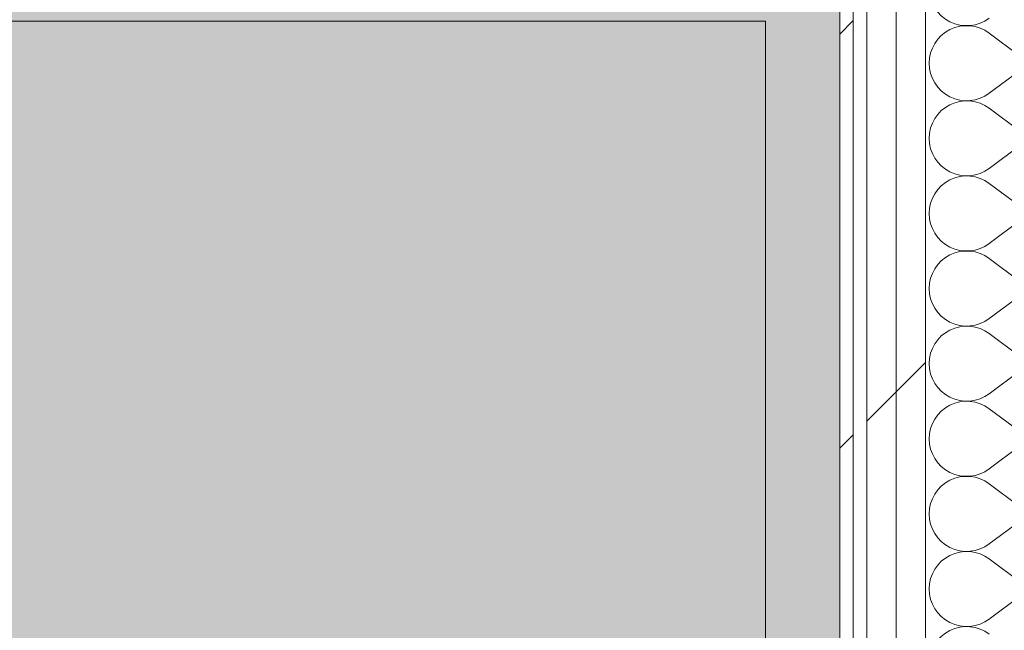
# Model space of a CAD drawing. Header units: millimetres. Extents: x -30280 to 19093, y -19247 to 4746.
# Tile 84 of 166: x -16500 to -16063, y 1248 to 1519. Entities that reach past the tile are written whole.
import ezdxf
from ezdxf.enums import TextEntityAlignment as Align

# ---------------------------------------------------------------- set-up
doc = ezdxf.new("R2010")
doc.units = ezdxf.units.MM
doc.header["$MEASUREMENT"] = 0
doc.linetypes.add('Wipeout_Contour', pattern=[1000, 0, -1000])
doc.layers.add('Nuevo_05_AUX_Treball', color=7, linetype='Continuous')
doc.layers.add('Nuevo_08_E_Envans secs', color=7, linetype='Continuous')
for name, color, linetype, lineweight, true_color in [('Nuevo_05_AUX_Treball_Pluma_Nº__3', 7, 'Continuous', 5, 0xa4a4a4), ('Nuevo_08_E_Envans secs_Pluma_Nº__102', 7, 'Continuous', 5, 0xcccccc), ('Nuevo_08_E_Envans secs_Pluma_Nº__171', 171, 'Continuous', 13, 0xaaaaff), ('Nuevo_08_E_Envans secs_Pluma_Nº__177', 7, 'Continuous', 15, 0xf7e046)]:
    doc.layers.add(name, color=color, linetype=linetype, lineweight=lineweight, true_color=true_color)
for name, color, linetype, lineweight in [('Nuevo_08_E_Envans secs_Pluma_Nº__1', 7, 'Continuous', 5), ('Nuevo_09_EI_Mobiliari cuines_Pluma_Nº__1', 7, 'Continuous', 5), ('Nuevo_Sellos de Zona Archicad_Pluma_Nº__1', 7, 'Continuous', 5)]:
    doc.layers.add(name, color=color, linetype=linetype, lineweight=lineweight)
doc.styles.add('Estilo_Generado_1', font='txt')
doc.styles.add('Estilo_Generado_3', font='arial.ttf')
pattern_1 = [(45, (0, 0), (-183.8478, 183.8478), [195, -65]), (45, (7e-14, 183.85), (-183.8478, 183.8478), [195, -65])]

# ---------------------------------------------------------------- blocks, each defined once
blk = doc.blocks.new('Planta 1_Office-descans_1_1', base_point=(-21810.76, 369.94))
at = {"layer": 'Nuevo_05_AUX_Treball', "linetype": 'Continuous', "lineweight": 0, "true_color": 0xfee7e7}
blk.add_hatch(color=7, dxfattribs=at).paths.add_polyline_path([(-27904.85, 1554.85), (-27904.85, -1128.98), (-25366.43, -1128.98), (-25366.43, -1193.98), (-25366.43, -1208.98), (-24166.43, -1208.98), (-24166.43, -1193.98), (-24166.43, -1128.98), (-20233.93, -1128.98), (-20233.93, -1193.98), (-20233.93, -1208.98), (-19033.93, -1208.98), (-19033.93, -1193.98), (-19033.93, -1128.98), (-18136.43, -1128.98), (-18136.43, -1193.98), (-16936.43, -1193.98), (-16936.43, -1128.98), (-16136.43, -1128.98), (-16136.43, 1554.85), (-16930.05, 1554.85), (-16930.05, 1630.85), (-26863.49, 1630.85), (-26863.49, 1554.85)])
at = {"layer": 'Nuevo_05_AUX_Treball_Pluma_Nº__3', "color": 253, "linetype": 'Continuous', "lineweight": 5, "true_color": 0xa4a4a4, "flags": 128}
blk.add_lwpolyline([(-27904.85, 1554.85), (-27904.85, -1128.98), (-25366.43, -1128.98), (-25366.43, -1193.98), (-25366.43, -1208.98), (-24166.43, -1208.98), (-24166.43, -1193.98), (-24166.43, -1128.98), (-20233.93, -1128.98), (-20233.93, -1193.98), (-20233.93, -1208.98), (-19033.93, -1208.98), (-19033.93, -1193.98), (-19033.93, -1128.98), (-18136.43, -1128.98), (-18136.43, -1193.98), (-16936.43, -1193.98), (-16936.43, -1128.98), (-16136.43, -1128.98), (-16136.43, 1554.85), (-16930.05, 1554.85), (-16930.05, 1630.85), (-26863.49, 1630.85), (-26863.49, 1554.85)], close=True, dxfattribs=at)
at = {"layer": 'Nuevo_Sellos de Zona Archicad_Pluma_Nº__1', "color": 7, "lineweight": 5, "style": 'Estilo_Generado_1'}
for tag, p in [('ROOM_NAME', (-21810.76, 311.79)), ('ROOM_NUMBER', (-21810.76, 87.39)), ('ROOM_AREA', (-21810.76, -139.98))]:
    blk.add_attdef(tag, text='', height=120, dxfattribs=at).set_placement(p, align=Align.TOP_LEFT)
blk = doc.blocks.new('*X221')
at = {"layer": 'Nuevo_08_E_Envans secs_Pluma_Nº__102', "color": 254, "linetype": 'Continuous', "lineweight": 5, "true_color": 0xcccccc}
for p, q in [((-16056.76, 1503.33), (-16070.1, 1513.33)), ((-16056.76, 1496.67), (-16070.1, 1486.67)), ((-16056.76, 1470), (-16070.1, 1480)), ((-16056.76, 1463.33), (-16070.1, 1453.33)), ((-16056.76, 1436.67), (-16070.1, 1446.67)), ((-16056.76, 1430), (-16070.1, 1420)), ((-16056.76, 1403.33), (-16070.1, 1413.33)), ((-16056.76, 1396.67), (-16070.1, 1386.67)), ((-16056.76, 1370), (-16070.1, 1380)), ((-16056.76, 1363.33), (-16070.1, 1353.33)), ((-16056.76, 1336.67), (-16070.1, 1346.67)), ((-16056.76, 1330), (-16070.1, 1320)), ((-16056.76, 1303.33), (-16070.1, 1313.33)), ((-16056.76, 1296.67), (-16070.1, 1286.67)), ((-16056.76, 1270), (-16070.1, 1280)), ((-16056.76, 1263.33), (-16070.1, 1253.33))]:
    blk.add_line(p, q, dxfattribs=at)
for centre, start, end in [((-16080.1, 1533.33), 180, 306.8699), ((-16080.1, 1500), 53.1301, 180), ((-16080.1, 1500), 180, 306.8699), ((-16080.1, 1466.67), 53.1301, 180), ((-16080.1, 1466.67), 180, 306.8699), ((-16080.1, 1433.33), 53.1301, 180), ((-16080.1, 1433.33), 180, 306.8699), ((-16080.1, 1400), 53.1301, 180), ((-16080.1, 1400), 180, 306.8699), ((-16080.1, 1366.67), 53.1301, 180), ((-16080.1, 1366.67), 180, 306.8699), ((-16080.1, 1333.33), 53.1301, 180), ((-16080.1, 1333.33), 180, 306.8699), ((-16080.1, 1300), 53.1301, 180), ((-16080.1, 1300), 180, 306.8699), ((-16080.1, 1266.67), 53.1301, 180), ((-16080.1, 1266.67), 180, 306.8699), ((-16080.1, 1233.33), 53.1301, 180)]:
    blk.add_arc(centre, 16.67, start, end, dxfattribs=at)
blk = doc.blocks.new('Muro_71_1', base_point=(-16136.43, -1128.98))
at = {"layer": 'Nuevo_08_E_Envans secs', "color": 7, "lineweight": 20}
blk.add_blockref('*X221', (0, 0), dxfattribs=at)
at = {"color": 254, "linetype": 'Wipeout_Contour', "lineweight": 0, "ltscale": 64762.135973}
blk.add_wipeout([(-16130.43, -1128.98), (-16130.43, 1554.85), (-16136.43, 1554.85), (-16136.43, -1128.98)], dxfattribs=at).dxf.layer = 'Nuevo_08_E_Envans secs'
at = {"layer": 'Nuevo_08_E_Envans secs_Pluma_Nº__171', "linetype": 'Continuous', "lineweight": 13, "true_color": 0xaaaaff}
h = blk.add_hatch(dxfattribs=at)
h.set_pattern_fill('Panellat_HPL_0001', color=161, style=0, pattern_type=2)
h.set_pattern_definition(pattern_1)
h.paths.add_polyline_path([(-16130.43, -1128.98), (-16130.43, 1554.85), (-16136.43, 1554.85), (-16136.43, -1128.98)])
at = {"layer": 'Nuevo_08_E_Envans secs_Pluma_Nº__1', "color": 7, "linetype": 'Continuous', "lineweight": 5}
blk.add_line((-16130.43, -1128.98), (-16130.43, 1554.85), dxfattribs=at)
at = {"layer": 'Nuevo_08_E_Envans secs_Pluma_Nº__1', "color": 7, "linetype": 'Continuous', "lineweight": 5, "flags": 128}
blk.add_lwpolyline([(-16136.43, 1554.85), (-16136.43, -1128.98)], dxfattribs=at)
at = {"color": 254, "linetype": 'Wipeout_Contour', "lineweight": 0, "ltscale": 64650.512803}
blk.add_wipeout([(-16098.43, -1145.89), (-16098.43, 1554.85), (-16111.43, 1554.85), (-16111.43, -1140.11)], dxfattribs=at).dxf.layer = 'Nuevo_08_E_Envans secs'
at = {"layer": 'Nuevo_08_E_Envans secs_Pluma_Nº__177', "linetype": 'Continuous', "lineweight": 15, "true_color": 0xf7e046}
h = blk.add_hatch(dxfattribs=at)
h.set_pattern_fill('Panellat_HPL_0001', color=53, style=0, pattern_type=2)
h.set_pattern_definition(pattern_1)
h.paths.add_polyline_path([(-16098.43, -1145.89), (-16098.43, 1554.85), (-16111.43, 1554.85), (-16111.43, -1140.11)])
at = {"layer": 'Nuevo_08_E_Envans secs_Pluma_Nº__1', "color": 7, "linetype": 'Continuous', "lineweight": 5}
blk.add_line((-16098.43, -1145.89), (-16098.43, 1554.85), dxfattribs=at)
at = {"color": 254, "linetype": 'Wipeout_Contour', "lineweight": 0, "ltscale": 64701.510661}
blk.add_wipeout([(-16111.43, -1140.11), (-16111.43, 1554.85), (-16124.43, 1554.85), (-16124.43, -1134.32)], dxfattribs=at).dxf.layer = 'Nuevo_08_E_Envans secs'
at = {"layer": 'Nuevo_08_E_Envans secs_Pluma_Nº__177', "linetype": 'Continuous', "lineweight": 15, "true_color": 0xf7e046}
h = blk.add_hatch(dxfattribs=at)
h.set_pattern_fill('Panellat_HPL_0001', color=53, style=0, pattern_type=2)
h.set_pattern_definition(pattern_1)
h.paths.add_polyline_path([(-16111.43, -1140.11), (-16111.43, 1554.85), (-16124.43, 1554.85), (-16124.43, -1134.32)])
at = {"layer": 'Nuevo_08_E_Envans secs_Pluma_Nº__1', "color": 7, "linetype": 'Continuous', "lineweight": 5}
for p, q in [((-16124.43, -1134.32), (-16124.43, 1554.85)), ((-16111.43, -1140.11), (-16111.43, 1554.85))]:
    blk.add_line(p, q, dxfattribs=at)
blk = doc.blocks.new('Nevera 27')
at = {"layer": 'Nuevo_09_EI_Mobiliari cuines_Pluma_Nº__1', "color": 7, "linetype": 'Continuous', "lineweight": 5, "flags": 128}
blk.add_lwpolyline([(698.95, 654.83), (0, 654.83), (0, 21.13), (0.34, 17.46), (1.36, 13.9), (3.02, 10.56), (5.28, 7.55), (8.06, 4.94), (11.28, 2.83), (14.84, 1.27), (18.63, 0.32), (22.55, 0), (53.42, 0), (53.42, -28.17), (128.58, -28.17), (128.58, 0), (676.4, 0)], dxfattribs=at)
at = {"layer": 'Nuevo_09_EI_Mobiliari cuines_Pluma_Nº__1', "color": 7, "lineweight": 5, "style": 'Estilo_Generado_3'}
blk.add_attdef('txt', text='', height=120, rotation=180, dxfattribs=at).set_placement((349.48, 334.27), align=Align.MIDDLE_CENTER)

msp = doc.modelspace()

# ---------------------------------------------------------------- linework, layer by layer
at = {"layer": 'Nuevo_05_AUX_Treball', "color": 7, "linetype": 'Continuous', "lineweight": 0, "true_color": 0xfee7e7, "flags": 128}
msp.add_lwpolyline([(-27904.85, 1554.85), (-27904.85, -1128.98), (-25366.43, -1128.98), (-25366.43, -1193.98), (-25366.43, -1208.98), (-24166.43, -1208.98), (-24166.43, -1193.98), (-24166.43, -1128.98), (-20233.93, -1128.98), (-20233.93, -1193.98), (-20233.93, -1208.98), (-19033.93, -1208.98), (-19033.93, -1193.98), (-19033.93, -1128.98), (-18136.43, -1128.98), (-18136.43, -1193.98), (-16936.43, -1193.98), (-16936.43, -1128.98), (-16136.43, -1128.98), (-16136.43, 1554.85), (-16930.05, 1554.85), (-16930.05, 1630.85), (-26863.49, 1630.85), (-26863.49, 1554.85)], close=True, dxfattribs=at)

# ---------------------------------------------------------------- block references
at = {"layer": 'Nuevo_05_AUX_Treball', "color": 7, "linetype": 'Continuous', "lineweight": 5}
msp.add_blockref('Planta 1_Office-descans_1_1', (-21810.76, 369.94), dxfattribs=at)
at = {"layer": 'Nuevo_09_EI_Mobiliari cuines_Pluma_Nº__1', "color": 7, "linetype": 'Continuous', "lineweight": 5, "zscale": 1000, "rotation": 270}
msp.add_blockref('Nevera 27', (-16824.26, 1518.63), dxfattribs=at)

# ---------------------------------------------------------------- next in the draw order: block references
at = {"layer": 'Nuevo_08_E_Envans secs', "color": 7, "lineweight": 20}
msp.add_blockref('Muro_71_1', (-16136.43, -1128.98), dxfattribs=at)

doc.saveas('drawing.dxf')
